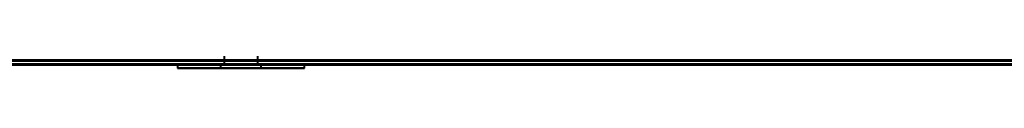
# Model space of a CAD drawing. Header units: millimetres. Extents: x -1321 to 1388, y -120 to 1267.
# Tile 78 of 88: x -327.71 to -204.4, y 1061.87 to 1062.87. Entities that reach past the tile are written whole.
import ezdxf

# ---------------------------------------------------------------- set-up
doc = ezdxf.new("R2010")
doc.units = ezdxf.units.MM
doc.layers.add('G-IMPT', color=8, linetype='Continuous', lineweight=40)

# ---------------------------------------------------------------- blocks, each defined once
blk = doc.blocks.new('NEXA 1500 CALQUES_dwg-769064-Droite')
at = {"layer": 'G-IMPT'}
for p, q in [((-302.1, 1063.37), (-302.1, 1062.37)), ((-302.1, 1063.37), (-302.1, 1062.37)), ((-297.9, 1062.37), (-297.9, 1063.37)), ((-297.9, 1062.37), (-297.9, 1063.37)), ((-307.95, 1062.37), (-307.95, 1061.87)), ((-307.95, 1062.37), (-307.95, 1061.87)), ((-307.95, 1062.37), (-307.34, 1062.37)), ((-307.95, 1062.37), (-303.05, 1062.37)), ((-307.95, 1062.37), (-292.66, 1062.37)), ((-296.95, 1062.37), (-307.95, 1062.37)), ((-300, 1062.37), (-307.95, 1062.37)), ((-307.95, 1061.87), (-296.95, 1061.87)), ((-307.95, 1061.87), (-296.95, 1061.87)), ((-303.05, 1061.87), (-307.95, 1061.87)), ((-307.34, 1061.87), (-307.95, 1061.87)), ((-303.05, 1061.87), (-307.95, 1061.87)), ((-307.34, 1061.87), (-307.95, 1061.87)), ((-307.34, 1062.37), (-292.05, 1062.37)), ((-307.34, 1062.37), (-300, 1062.37)), ((-292.05, 1061.87), (-307.34, 1061.87)), ((-292.05, 1061.87), (-307.34, 1061.87)), ((-303.05, 1062.37), (-292.66, 1062.37)), ((-292.05, 1062.37), (-303.05, 1062.37)), ((-303.05, 1061.87), (-292.05, 1061.87)), ((-303.05, 1061.87), (-292.05, 1061.87)), ((-292.66, 1061.87), (-303.05, 1061.87)), ((-292.66, 1061.87), (-303.05, 1061.87)), ((-302.55, 1062.37), (-302.55, 1061.87)), ((-302.55, 1062.37), (-302.55, 1061.87)), ((-302.55, 1062.37), (-300, 1062.37)), ((-302.55, 1062.37), (-300, 1062.37)), ((-297.64, 1062.37), (-302.55, 1062.37)), ((-297.64, 1062.37), (-302.55, 1062.37)), ((-302.55, 1061.87), (-302.36, 1061.87)), ((-302.55, 1061.87), (-300.98, 1061.87)), ((-302.55, 1061.87), (-302.36, 1061.87)), ((-302.55, 1061.87), (-300.98, 1061.87)), ((-299.02, 1061.87), (-302.55, 1061.87)), ((-299.02, 1061.87), (-302.55, 1061.87)), ((-300, 1062.37), (-302.36, 1062.37)), ((-300, 1062.37), (-302.36, 1062.37)), ((-302.36, 1061.87), (-297.45, 1061.87)), ((-302.36, 1061.87), (-297.45, 1061.87)), ((-302.1, 1062.37), (-300, 1062.37)), ((-302.1, 1062.37), (-300, 1062.37)), ((-300, 1062.37), (-302.1, 1062.37)), ((-300, 1062.37), (-302.1, 1062.37)), ((-300.98, 1061.87), (-297.64, 1061.87)), ((-300.98, 1061.87), (-297.64, 1061.87)), ((-297.45, 1061.87), (-300.98, 1061.87)), ((-297.45, 1061.87), (-300.98, 1061.87)), ((-300, 1062.37), (-297.9, 1062.37)), ((-300, 1062.37), (-297.9, 1062.37)), ((-300, 1062.37), (-297.45, 1062.37)), ((-297.9, 1062.37), (-300, 1062.37)), ((-300, 1062.37), (-297.45, 1062.37)), ((-297.9, 1062.37), (-300, 1062.37)), ((-297.45, 1062.37), (-300, 1062.37)), ((-297.45, 1062.37), (-300, 1062.37)), ((-300, 1062.37), (-292.05, 1062.37)), ((-292.05, 1062.37), (-300, 1062.37)), ((-297.45, 1061.87), (-297.45, 1062.37)), ((-297.45, 1061.87), (-297.45, 1062.37)), ((-292.05, 1061.87), (-292.05, 1062.37)), ((-292.05, 1061.87), (-292.05, 1062.37))]:
    blk.add_line(p, q, dxfattribs=at)
at = {"layer": 'G-IMPT', "flags": 128}
for points in [[(416.9, 1062.87), (208.45, 1062.87), (0, 1062.87), (-208.45, 1062.87), (-416.9, 1062.87)], [(-416.9, 1062.87), (-208.45, 1062.87), (0, 1062.87), (208.45, 1062.87), (416.9, 1062.87)], [(416.9, 1062.77), (208.45, 1062.77), (0, 1062.77), (-208.45, 1062.77), (-416.9, 1062.77)], [(-416.9, 1062.77), (-208.45, 1062.77), (0, 1062.77), (208.45, 1062.77), (416.9, 1062.77)], [(-416.9, 1062.77), (-208.45, 1062.77), (0, 1062.77), (208.45, 1062.77), (416.9, 1062.77)], [(416.9, 1062.77), (208.45, 1062.77), (0, 1062.77), (-208.45, 1062.77), (-416.9, 1062.77)], [(416.9, 1062.77), (208.45, 1062.77), (0, 1062.77), (-208.45, 1062.77), (-416.9, 1062.77)], [(-416.9, 1062.77), (-208.45, 1062.77), (0, 1062.77), (208.45, 1062.77), (416.9, 1062.77)], [(416.4, 1062.87), (208.2, 1062.87), (0, 1062.87), (-208.2, 1062.87), (-416.4, 1062.87)], [(416.4, 1062.87), (208.2, 1062.87), (0, 1062.87), (-208.2, 1062.87), (-416.4, 1062.87)], [(-416.4, 1062.87), (-208.2, 1062.87), (0, 1062.87), (208.2, 1062.87), (416.4, 1062.87)], [(-416.4, 1062.87), (-208.2, 1062.87), (0, 1062.87), (208.2, 1062.87), (416.4, 1062.87)], [(416.4, 1062.87), (208.2, 1062.87), (0, 1062.87), (-208.2, 1062.87), (-416.4, 1062.87)], [(-416.4, 1062.87), (-208.2, 1062.87), (0, 1062.87), (208.2, 1062.87), (416.4, 1062.87)], [(-416.4, 1062.87), (-208.2, 1062.87), (0, 1062.87), (208.2, 1062.87), (416.4, 1062.87)], [(416.4, 1062.87), (208.2, 1062.87), (0, 1062.87), (-208.2, 1062.87), (-416.4, 1062.87)], [(416.4, 1062.87), (208.2, 1062.87), (0, 1062.87), (-208.2, 1062.87), (-416.4, 1062.87)], [(-416.4, 1062.87), (-208.2, 1062.87), (0, 1062.87), (208.2, 1062.87), (416.4, 1062.87)], [(-416.4, 1062.87), (-208.2, 1062.87), (0, 1062.87), (208.2, 1062.87), (416.4, 1062.87)], [(416.4, 1062.87), (208.2, 1062.87), (0, 1062.87), (-208.2, 1062.87), (-416.4, 1062.87)], [(-416.4, 1062.37), (-208.2, 1062.37), (0, 1062.37), (208.2, 1062.37), (416.4, 1062.37)], [(416.4, 1062.37), (208.2, 1062.37), (0, 1062.37), (-208.2, 1062.37), (-416.4, 1062.37)], [(-416.4, 1062.37), (-208.2, 1062.37), (0, 1062.37), (208.2, 1062.37), (416.4, 1062.37)], [(416.4, 1062.37), (208.2, 1062.37), (0, 1062.37), (-208.2, 1062.37), (-416.4, 1062.37)], [(416.4, 1062.37), (208.2, 1062.37), (0, 1062.37), (-208.2, 1062.37), (-416.4, 1062.37)], [(-416.4, 1062.37), (-208.2, 1062.37), (0, 1062.37), (208.2, 1062.37), (416.4, 1062.37)], [(416.4, 1062.27), (208.2, 1062.27), (0, 1062.27), (-208.2, 1062.27), (-416.4, 1062.27)], [(-416.4, 1062.27), (-208.2, 1062.27), (0, 1062.27), (208.2, 1062.27), (416.4, 1062.27)], [(384.5, 1062.27), (184.27, 1062.27), (-15.95, 1062.27), (-216.18, 1062.27), (-416.4, 1062.27)], [(-416.4, 1062.27), (-216.18, 1062.27), (-15.95, 1062.27), (184.27, 1062.27), (384.5, 1062.27)], [(-416.4, 1062.27), (-216.18, 1062.27), (-15.95, 1062.27), (184.27, 1062.27), (384.5, 1062.27)], [(384.5, 1062.27), (184.27, 1062.27), (-15.95, 1062.27), (-216.18, 1062.27), (-416.4, 1062.27)]]:
    blk.add_lwpolyline(points, dxfattribs=at)

msp = doc.modelspace()

# ---------------------------------------------------------------- block references
at = {"layer": 'G-IMPT'}
msp.add_blockref('NEXA 1500 CALQUES_dwg-769064-Droite', (0, 0), dxfattribs=at)

doc.saveas('drawing.dxf')
